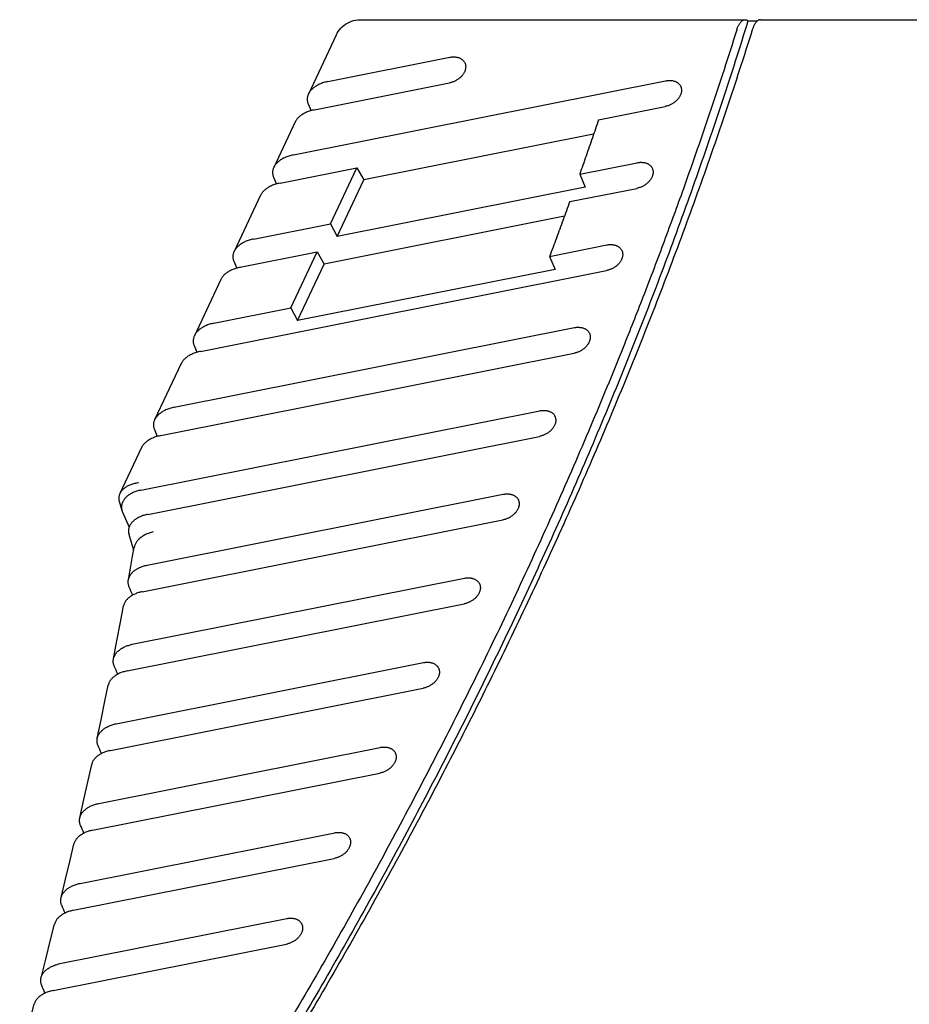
# Model space of a CAD drawing. Header units: inches. Extents: x 0 to 34, y 0 to 22.
# Tile 8 of 29: x 22.2 to 23.5, y 8.7 to 10.2. Entities that reach past the tile are written whole.
import ezdxf

# ---------------------------------------------------------------- set-up
doc = ezdxf.new("R2010")
doc.units = ezdxf.units.IN
doc.header["$LTSCALE"] = 1.87
doc.header["$MEASUREMENT"] = 0
doc.layers.get('0').update_dxf_attribs({"linetype": 'CONTINUOUS'})

msp = doc.modelspace()

# ---------------------------------------------------------------- linework, layer by layer
at = {"color": 7, "linetype": 'CONTINUOUS'}
for p, q in [((22.6595, 10.153), (23.2292, 10.153)), ((23.2336, 10.1514), (23.2479, 10.1514)), ((23.2523, 10.153), (29.3082, 10.153)), ((22.6233, 10.1301), (22.5822, 10.0428)), ((22.6112, 10.0614), (22.7918, 10.0973)), ((22.5599, 9.9527), (23.1116, 10.0624)), ((22.5915, 10.0195), (22.7912, 10.0593)), ((22.5818, 10.0284), (22.5861, 10.0182)), ((23.0122, 10.0048), (23.111, 10.0244)), ((22.5627, 10.0015), (22.5309, 9.9341)), ((23.0048, 9.9832), (22.6643, 9.9155)), ((22.9842, 9.9241), (23.0695, 9.9411)), ((22.5402, 9.9108), (22.6541, 9.9335)), ((22.615, 9.8507), (22.6541, 9.9335)), ((22.6541, 9.9335), (22.6643, 9.9155)), ((22.9842, 9.9241), (22.9924, 9.9049)), ((22.5305, 9.9197), (22.5348, 9.9095)), ((22.6248, 9.8318), (22.6643, 9.9155)), ((22.5114, 9.8928), (22.472, 9.8095)), ((22.9924, 9.9049), (22.6248, 9.8318)), ((22.9696, 9.8834), (23.0689, 9.9031)), ((22.5011, 9.828), (22.615, 9.8507)), ((22.9617, 9.8617), (22.6055, 9.7908)), ((22.615, 9.8507), (22.6248, 9.8318)), ((22.9396, 9.8023), (23.0244, 9.8192)), ((22.4813, 9.7862), (22.5953, 9.8089)), ((22.5562, 9.726), (22.5953, 9.8089)), ((22.5953, 9.8089), (22.6055, 9.7908)), ((22.4717, 9.7951), (22.476, 9.7849)), ((22.5659, 9.7071), (22.6055, 9.7908)), ((22.9396, 9.8023), (22.9478, 9.7831)), ((22.4225, 9.6615), (23.0238, 9.7812)), ((22.9478, 9.7831), (22.5659, 9.7071)), ((22.4526, 9.7682), (22.4132, 9.6848)), ((22.4423, 9.7033), (22.5562, 9.726)), ((22.5562, 9.726), (22.5659, 9.7071)), ((22.3834, 9.5787), (22.9764, 9.6967)), ((22.3637, 9.5369), (22.9758, 9.6587)), ((22.4128, 9.6704), (22.4171, 9.6602)), ((22.3937, 9.6435), (22.3544, 9.5602)), ((22.3339, 9.4559), (22.9253, 9.5736)), ((22.354, 9.5457), (22.3583, 9.5356)), ((22.3444, 9.4201), (22.9247, 9.5356)), ((22.3349, 9.5189), (22.3028, 9.4509)), ((22.3019, 9.4395), (22.3059, 9.4258)), ((22.3433, 9.3448), (22.871, 9.4498)), ((22.3068, 9.4234), (22.3166, 9.4013)), ((22.3361, 9.3055), (22.8704, 9.4118)), ((22.3162, 9.3909), (22.3232, 9.3669)), ((22.3213, 9.2275), (22.8136, 9.3255)), ((22.3135, 9.1881), (22.813, 9.2875)), ((22.2974, 9.1098), (22.7528, 9.2004)), ((22.2889, 9.0702), (22.7522, 9.1624)), ((22.2716, 8.9917), (22.6888, 9.0747)), ((22.2625, 8.952), (22.6882, 9.0367)), ((22.2438, 8.8732), (22.6212, 8.9483)), ((22.2341, 8.8334), (22.6206, 8.9103)), ((22.2141, 8.7544), (22.5502, 8.8213)), ((22.2038, 8.7144), (22.5496, 8.7833))]:
    msp.add_line(p, q, dxfattribs=at)
for points in [[(22.6233, 10.1301), (22.6248, 10.1328), (22.6264, 10.1355), (22.6283, 10.138), (22.6303, 10.1403), (22.6325, 10.1425), (22.6349, 10.1445), (22.6374, 10.1464), (22.6401, 10.148), (22.643, 10.1494), (22.6459, 10.1506), (22.6489, 10.1516), (22.6521, 10.1523), (22.6553, 10.1528), (22.6585, 10.153), (22.6595, 10.153)], [(22.3154, 9.3229), (22.3185, 9.3402), (22.3217, 9.3581), (22.3239, 9.3709)], [(22.2933, 9.2058), (22.2986, 9.2327), (22.3038, 9.2603), (22.3083, 9.2843)], [(22.2694, 9.0883), (22.2751, 9.1154), (22.2808, 9.1432), (22.2857, 9.167)], [(22.2435, 8.9704), (22.2497, 8.9977), (22.2559, 9.0258), (22.2611, 9.0494)], [(22.2158, 8.8522), (22.2224, 8.8796), (22.2291, 8.9079), (22.2346, 8.9314)], [(22.1861, 8.7335), (22.1931, 8.7611), (22.2003, 8.7896), (22.2062, 8.813)], [(22.1544, 8.6145), (22.162, 8.6422), (22.1697, 8.671), (22.1758, 8.6942)]]:
    msp.add_lwpolyline(points, dxfattribs=at)
for points, knots in [([(23.2336, 10.1514), (23.2213, 10.1114), (23.1957, 10.0316), (23.1548, 9.9122), (23.1114, 9.7929), (23.0654, 9.6737), (23.0168, 9.5547), (22.9657, 9.4358), (22.912, 9.3173), (22.8559, 9.199), (22.7972, 9.0811), (22.7361, 8.9635), (22.6726, 8.8464), (22.6066, 8.7297), (22.5382, 8.6135), (22.4675, 8.4978), (22.3944, 8.3827), (22.319, 8.2682), (22.2673, 8.1926), (22.2411, 8.1548)], [0, 0, 0, 0, 0.056024, 0.112397, 0.169118, 0.226193, 0.283619, 0.3414, 0.399533, 0.458021, 0.516858, 0.57605, 0.635587, 0.695475, 0.755704, 0.816276, 0.877185, 0.938428, 1, 1, 1, 1]), ([(23.2169, 10.1379), (23.2172, 10.1386), (23.2177, 10.1401), (23.2185, 10.1422), (23.2194, 10.1441), (23.2203, 10.1459), (23.2213, 10.1475), (23.2223, 10.1489), (23.2234, 10.1501), (23.2245, 10.1511), (23.2256, 10.1519), (23.2267, 10.1525), (23.2279, 10.1529), (23.2287, 10.153), (23.2292, 10.153), (23.2292, 10.153)], [0, 0, 0, 0, 0.115118, 0.224807, 0.328405, 0.425402, 0.515854, 0.600086, 0.677979, 0.749669, 0.815837, 0.877623, 0.936026, 0.992366, 1, 1, 1, 1]), ([(23.2292, 10.153), (23.2296, 10.153), (23.2303, 10.1529), (23.2314, 10.1526), (23.2326, 10.1521), (23.2333, 10.1516), (23.2336, 10.1514)], [0, 0, 0, 0, 0.209191, 0.458272, 0.7203, 1, 1, 1, 1]), ([(23.2523, 10.153), (23.2522, 10.153), (23.2518, 10.153), (23.2509, 10.1529), (23.2498, 10.1525), (23.2486, 10.1519), (23.2475, 10.1511), (23.2464, 10.1501), (23.2453, 10.1489), (23.2443, 10.1475), (23.2433, 10.1459), (23.2424, 10.1441), (23.2415, 10.1422), (23.2407, 10.1401), (23.2402, 10.1386), (23.24, 10.1379)], [0, 0, 0, 0, 0.007674, 0.064, 0.122402, 0.1842, 0.250388, 0.322054, 0.399925, 0.484141, 0.574586, 0.671587, 0.775189, 0.884881, 1, 1, 1, 1]), ([(23.24, 10.1379), (23.2276, 10.0986), (23.2021, 10.0201), (23.1614, 9.9028), (23.1182, 9.7856), (23.0725, 9.6684), (23.0244, 9.5515), (22.9738, 9.4348), (22.9208, 9.3183), (22.8654, 9.2021), (22.8076, 9.0862), (22.7474, 8.9706), (22.6849, 8.8555), (22.62, 8.7408), (22.5529, 8.6266), (22.4834, 8.5129), (22.4117, 8.3998), (22.3377, 8.2872), (22.2871, 8.2128), (22.2614, 8.1757)], [0, 0, 0, 0, 0.056081, 0.112503, 0.169268, 0.226379, 0.283834, 0.341637, 0.399783, 0.458279, 0.517116, 0.5763, 0.635823, 0.695688, 0.755888, 0.816425, 0.87729, 0.938484, 1, 1, 1, 1]), ([(23.2169, 10.1379), (23.2046, 10.0985), (23.1789, 10.0198), (23.1473, 9.9285), (23.1285, 9.8765), (23.1237, 9.8636)], [0, 0, 0, 0, 0.427303, 0.857227, 1, 1, 1, 1]), ([(22.7918, 10.0973), (22.7925, 10.0974), (22.7939, 10.0977), (22.7959, 10.0979), (22.7979, 10.0979), (22.7999, 10.0978), (22.8018, 10.0975), (22.8037, 10.0972), (22.8054, 10.0966), (22.807, 10.0959), (22.8086, 10.0951), (22.8099, 10.0942), (22.8112, 10.0931), (22.8123, 10.0919), (22.8132, 10.0906), (22.8138, 10.0896), (22.8141, 10.0891), (22.8141, 10.089)], [0, 0, 0, 0, 0.082056, 0.162767, 0.241676, 0.318885, 0.3941, 0.467197, 0.538344, 0.607345, 0.674504, 0.739934, 0.803777, 0.866552, 0.928425, 0.989925, 1, 1, 1, 1]), ([(22.8141, 10.089), (22.8143, 10.0886), (22.8146, 10.0877), (22.815, 10.0863), (22.8153, 10.0847), (22.8153, 10.083), (22.8152, 10.0813), (22.8149, 10.0796), (22.8144, 10.0779), (22.8138, 10.0762), (22.813, 10.0745), (22.812, 10.0729), (22.8108, 10.0713), (22.8096, 10.0697), (22.8081, 10.0682), (22.8066, 10.0668), (22.8049, 10.0654), (22.8032, 10.0642), (22.8013, 10.0631), (22.7994, 10.062), (22.7974, 10.0611), (22.7954, 10.0604), (22.7933, 10.0598), (22.7919, 10.0594), (22.7912, 10.0593)], [0, 0, 0, 0, 0.031076, 0.068439, 0.106381, 0.145015, 0.184564, 0.225218, 0.266964, 0.310007, 0.354272, 0.39974, 0.446452, 0.494175, 0.542956, 0.592582, 0.642855, 0.693753, 0.74493, 0.796338, 0.847757, 0.898897, 0.949754, 1, 1, 1, 1]), ([(22.6112, 10.0614), (22.6101, 10.0611), (22.6079, 10.0607), (22.6048, 10.0598), (22.6017, 10.0587), (22.5989, 10.0575), (22.5961, 10.0562), (22.5936, 10.0547), (22.5912, 10.0532), (22.5891, 10.0515), (22.5872, 10.0498), (22.5855, 10.048), (22.584, 10.0461), (22.5829, 10.0444), (22.5824, 10.0433), (22.5822, 10.0428)], [0, 0, 0, 0, 0.09387, 0.186171, 0.276344, 0.364246, 0.449379, 0.531576, 0.610684, 0.686486, 0.759144, 0.828559, 0.894984, 0.958649, 1, 1, 1, 1]), ([(23.1339, 10.0542), (23.1341, 10.0538), (23.1344, 10.0529), (23.1348, 10.0514), (23.1351, 10.0498), (23.1351, 10.0482), (23.135, 10.0465), (23.1347, 10.0448), (23.1342, 10.0431), (23.1336, 10.0414), (23.1327, 10.0397), (23.1318, 10.038), (23.1306, 10.0364), (23.1293, 10.0348), (23.1279, 10.0333), (23.1264, 10.0319), (23.1247, 10.0306), (23.1229, 10.0293), (23.1211, 10.0282), (23.1192, 10.0272), (23.1172, 10.0263), (23.1151, 10.0255), (23.1131, 10.0249), (23.1117, 10.0246), (23.111, 10.0244)], [0, 0, 0, 0, 0.031076, 0.068439, 0.106381, 0.145015, 0.184564, 0.225218, 0.266964, 0.310007, 0.354272, 0.39974, 0.446452, 0.494175, 0.542956, 0.592582, 0.642855, 0.693753, 0.74493, 0.796338, 0.847757, 0.898897, 0.949754, 1, 1, 1, 1]), ([(23.1116, 10.0624), (23.1123, 10.0626), (23.1136, 10.0628), (23.1157, 10.063), (23.1177, 10.063), (23.1197, 10.0629), (23.1216, 10.0627), (23.1234, 10.0623), (23.1252, 10.0618), (23.1268, 10.0611), (23.1283, 10.0603), (23.1297, 10.0593), (23.131, 10.0582), (23.1321, 10.0571), (23.133, 10.0558), (23.1336, 10.0548), (23.1338, 10.0542), (23.1339, 10.0542)], [0, 0, 0, 0, 0.082056, 0.162767, 0.241676, 0.318885, 0.3941, 0.467197, 0.538344, 0.607345, 0.674504, 0.739934, 0.803777, 0.866552, 0.928425, 0.989925, 1, 1, 1, 1]), ([(22.5822, 10.0428), (22.5821, 10.0426), (22.5817, 10.0417), (22.5811, 10.0402), (22.5806, 10.0382), (22.5804, 10.0362), (22.5804, 10.0342), (22.5806, 10.0322), (22.5811, 10.0303), (22.5815, 10.029), (22.5818, 10.0284)], [0, 0, 0, 0, 0.047468, 0.189395, 0.327229, 0.462327, 0.595981, 0.72921, 0.863609, 1, 1, 1, 1]), ([(22.5915, 10.0195), (22.5904, 10.0193), (22.5882, 10.0188), (22.585, 10.018), (22.582, 10.0169), (22.5791, 10.0157), (22.5764, 10.0145), (22.5739, 10.013), (22.5716, 10.0115), (22.5695, 10.0099), (22.5676, 10.0083), (22.5659, 10.0065), (22.5645, 10.0047), (22.5634, 10.003), (22.5629, 10.002), (22.5627, 10.0015)], [0, 0, 0, 0, 0.095688, 0.189471, 0.280788, 0.369496, 0.455085, 0.537408, 0.616317, 0.69162, 0.763506, 0.831898, 0.897089, 0.959345, 1, 1, 1, 1]), ([(23.0122, 10.0048), (23.0092, 9.9958), (23.003, 9.9779), (22.9937, 9.951), (22.9874, 9.9331), (22.9842, 9.9241)], [0, 0, 0, 0, 0.332859, 0.666192, 1, 1, 1, 1]), ([(22.5599, 9.9527), (22.5588, 9.9524), (22.5566, 9.9519), (22.5535, 9.951), (22.5504, 9.95), (22.5476, 9.9488), (22.5448, 9.9475), (22.5423, 9.946), (22.5399, 9.9445), (22.5378, 9.9428), (22.5359, 9.9411), (22.5342, 9.9393), (22.5327, 9.9374), (22.5316, 9.9357), (22.5311, 9.9345), (22.5309, 9.9341)], [0, 0, 0, 0, 0.09387, 0.186171, 0.276344, 0.364246, 0.449379, 0.531576, 0.610684, 0.686486, 0.759144, 0.828559, 0.894984, 0.958649, 1, 1, 1, 1]), ([(23.0695, 9.9411), (23.0702, 9.9413), (23.0716, 9.9415), (23.0736, 9.9417), (23.0756, 9.9417), (23.0776, 9.9416), (23.0795, 9.9414), (23.0813, 9.941), (23.0831, 9.9404), (23.0847, 9.9398), (23.0862, 9.9389), (23.0876, 9.938), (23.0889, 9.9369), (23.09, 9.9357), (23.0909, 9.9345), (23.0915, 9.9335), (23.0917, 9.9329), (23.0918, 9.9328)], [0, 0, 0, 0, 0.082056, 0.162767, 0.241676, 0.318885, 0.3941, 0.467197, 0.538344, 0.607345, 0.674504, 0.739934, 0.803777, 0.866552, 0.928425, 0.989925, 1, 1, 1, 1]), ([(22.5309, 9.9341), (22.5308, 9.9339), (22.5304, 9.933), (22.5298, 9.9315), (22.5293, 9.9295), (22.5291, 9.9275), (22.5291, 9.9255), (22.5293, 9.9235), (22.5298, 9.9216), (22.5302, 9.9203), (22.5305, 9.9197)], [0, 0, 0, 0, 0.047468, 0.189395, 0.327229, 0.462327, 0.595981, 0.72921, 0.863609, 1, 1, 1, 1]), ([(23.0918, 9.9328), (23.092, 9.9324), (23.0923, 9.9315), (23.0927, 9.9301), (23.093, 9.9285), (23.093, 9.9268), (23.0929, 9.9252), (23.0926, 9.9235), (23.0921, 9.9217), (23.0915, 9.92), (23.0907, 9.9184), (23.0897, 9.9167), (23.0885, 9.9151), (23.0872, 9.9135), (23.0858, 9.912), (23.0843, 9.9106), (23.0826, 9.9092), (23.0808, 9.908), (23.079, 9.9069), (23.0771, 9.9059), (23.0751, 9.905), (23.073, 9.9042), (23.071, 9.9036), (23.0696, 9.9033), (23.0689, 9.9031)], [0, 0, 0, 0, 0.031076, 0.068439, 0.106381, 0.145015, 0.184564, 0.225218, 0.266964, 0.310007, 0.354272, 0.39974, 0.446452, 0.494175, 0.542956, 0.592582, 0.642855, 0.693753, 0.74493, 0.796338, 0.847757, 0.898897, 0.949754, 1, 1, 1, 1]), ([(22.5402, 9.9108), (22.5391, 9.9106), (22.5369, 9.9101), (22.5337, 9.9092), (22.5307, 9.9082), (22.5278, 9.907), (22.5251, 9.9057), (22.5226, 9.9043), (22.5203, 9.9028), (22.5182, 9.9012), (22.5163, 9.8995), (22.5146, 9.8978), (22.5132, 9.896), (22.5121, 9.8943), (22.5116, 9.8933), (22.5114, 9.8928)], [0, 0, 0, 0, 0.095688, 0.189471, 0.280788, 0.369496, 0.455085, 0.537408, 0.616317, 0.69162, 0.763506, 0.831898, 0.897089, 0.959345, 1, 1, 1, 1]), ([(22.9696, 9.8834), (22.9663, 9.8743), (22.9597, 9.8563), (22.9497, 9.8293), (22.943, 9.8113), (22.9396, 9.8023)], [0, 0, 0, 0, 0.332856, 0.66619, 1, 1, 1, 1]), ([(23.1237, 9.8636), (23.1142, 9.8373), (23.099, 9.7967), (23.0835, 9.7562), (23.078, 9.7419)], [0, 0, 0, 0, 0.645954, 1, 1, 1, 1]), ([(22.5011, 9.828), (22.5, 9.8278), (22.4978, 9.8273), (22.4947, 9.8264), (22.4916, 9.8253), (22.4887, 9.8242), (22.486, 9.8228), (22.4835, 9.8214), (22.4811, 9.8198), (22.479, 9.8182), (22.477, 9.8164), (22.4754, 9.8146), (22.4739, 9.8127), (22.4728, 9.811), (22.4722, 9.8099), (22.472, 9.8095)], [0, 0, 0, 0, 0.09387, 0.186171, 0.276344, 0.364246, 0.449379, 0.531576, 0.610684, 0.686486, 0.759144, 0.828559, 0.894984, 0.958649, 1, 1, 1, 1]), ([(23.0244, 9.8192), (23.0251, 9.8193), (23.0265, 9.8196), (23.0286, 9.8198), (23.0306, 9.8198), (23.0326, 9.8197), (23.0345, 9.8195), (23.0363, 9.8191), (23.038, 9.8185), (23.0397, 9.8178), (23.0412, 9.817), (23.0426, 9.8161), (23.0438, 9.815), (23.0449, 9.8138), (23.0459, 9.8126), (23.0464, 9.8116), (23.0467, 9.811), (23.0467, 9.8109)], [0, 0, 0, 0, 0.082056, 0.162767, 0.241676, 0.318885, 0.3941, 0.467197, 0.538344, 0.607345, 0.674504, 0.739934, 0.803777, 0.866552, 0.928425, 0.989925, 1, 1, 1, 1]), ([(22.472, 9.8095), (22.4719, 9.8092), (22.4715, 9.8084), (22.471, 9.8069), (22.4705, 9.8049), (22.4702, 9.8029), (22.4702, 9.8009), (22.4705, 9.7989), (22.4709, 9.7969), (22.4714, 9.7957), (22.4717, 9.7951)], [0, 0, 0, 0, 0.047468, 0.189395, 0.327229, 0.462327, 0.595981, 0.72921, 0.863609, 1, 1, 1, 1]), ([(23.0467, 9.8109), (23.0469, 9.8105), (23.0473, 9.8096), (23.0477, 9.8082), (23.0479, 9.8066), (23.048, 9.8049), (23.0479, 9.8033), (23.0476, 9.8015), (23.0471, 9.7998), (23.0464, 9.7981), (23.0456, 9.7964), (23.0446, 9.7948), (23.0435, 9.7932), (23.0422, 9.7916), (23.0408, 9.7901), (23.0392, 9.7887), (23.0376, 9.7873), (23.0358, 9.7861), (23.0339, 9.785), (23.032, 9.784), (23.03, 9.7831), (23.028, 9.7823), (23.0259, 9.7817), (23.0245, 9.7813), (23.0238, 9.7812)], [0, 0, 0, 0, 0.031076, 0.068439, 0.106381, 0.145015, 0.184564, 0.225218, 0.266964, 0.310007, 0.354272, 0.39974, 0.446452, 0.494175, 0.542956, 0.592582, 0.642855, 0.693753, 0.74493, 0.796338, 0.847757, 0.898897, 0.949754, 1, 1, 1, 1]), ([(22.4813, 9.7862), (22.4802, 9.786), (22.4781, 9.7855), (22.4749, 9.7846), (22.4719, 9.7836), (22.469, 9.7824), (22.4663, 9.7811), (22.4638, 9.7797), (22.4614, 9.7782), (22.4593, 9.7766), (22.4574, 9.7749), (22.4558, 9.7731), (22.4544, 9.7713), (22.4533, 9.7697), (22.4528, 9.7686), (22.4526, 9.7682)], [0, 0, 0, 0, 0.095688, 0.189471, 0.280788, 0.369496, 0.455085, 0.537408, 0.616317, 0.69162, 0.763506, 0.831898, 0.897089, 0.959345, 1, 1, 1, 1]), ([(23.078, 9.7419), (23.0683, 9.7171), (23.043, 9.6529), (23.0005, 9.5498), (22.9497, 9.4327), (22.8965, 9.3159), (22.8408, 9.1994), (22.7827, 9.0832), (22.7222, 8.9673), (22.6594, 8.8519), (22.5942, 8.7369), (22.5266, 8.6224), (22.4568, 8.5084), (22.3846, 8.395), (22.3102, 8.2822), (22.2593, 8.2076), (22.2335, 8.1704)], [0, 0, 0, 0, 0.044772, 0.115701, 0.187062, 0.25885, 0.33107, 0.403716, 0.476791, 0.550287, 0.624209, 0.698545, 0.773299, 0.848461, 0.924031, 1, 1, 1, 1]), ([(22.4423, 9.7033), (22.4412, 9.7031), (22.439, 9.7026), (22.4358, 9.7017), (22.4328, 9.7007), (22.4299, 9.6995), (22.4272, 9.6982), (22.4246, 9.6967), (22.4223, 9.6952), (22.4201, 9.6935), (22.4182, 9.6918), (22.4165, 9.69), (22.4151, 9.6881), (22.414, 9.6864), (22.4134, 9.6852), (22.4132, 9.6848)], [0, 0, 0, 0, 0.09387, 0.186171, 0.276344, 0.364246, 0.449379, 0.531576, 0.610684, 0.686486, 0.759144, 0.828559, 0.894984, 0.958649, 1, 1, 1, 1]), ([(22.9987, 9.6884), (22.9989, 9.688), (22.9992, 9.6871), (22.9996, 9.6857), (22.9999, 9.6841), (22.9999, 9.6824), (22.9998, 9.6807), (22.9995, 9.679), (22.999, 9.6773), (22.9984, 9.6756), (22.9976, 9.6739), (22.9966, 9.6723), (22.9954, 9.6707), (22.9941, 9.6691), (22.9927, 9.6676), (22.9912, 9.6662), (22.9895, 9.6648), (22.9877, 9.6636), (22.9859, 9.6625), (22.984, 9.6614), (22.982, 9.6605), (22.9799, 9.6598), (22.9779, 9.6592), (22.9765, 9.6588), (22.9758, 9.6587)], [0, 0, 0, 0, 0.031076, 0.068439, 0.106381, 0.145015, 0.184564, 0.225218, 0.266964, 0.310007, 0.354272, 0.39974, 0.446452, 0.494175, 0.542956, 0.592582, 0.642855, 0.693753, 0.74493, 0.796338, 0.847757, 0.898897, 0.949754, 1, 1, 1, 1]), ([(22.9764, 9.6967), (22.9771, 9.6968), (22.9784, 9.6971), (22.9805, 9.6973), (22.9825, 9.6973), (22.9845, 9.6972), (22.9864, 9.6969), (22.9882, 9.6966), (22.99, 9.696), (22.9916, 9.6953), (22.9931, 9.6945), (22.9945, 9.6936), (22.9958, 9.6925), (22.9969, 9.6913), (22.9978, 9.69), (22.9984, 9.689), (22.9986, 9.6885), (22.9987, 9.6884)], [0, 0, 0, 0, 0.082056, 0.162767, 0.241676, 0.318885, 0.3941, 0.467197, 0.538344, 0.607345, 0.674504, 0.739934, 0.803777, 0.866552, 0.928425, 0.989925, 1, 1, 1, 1]), ([(22.4132, 9.6848), (22.4131, 9.6846), (22.4127, 9.6837), (22.4122, 9.6822), (22.4117, 9.6802), (22.4114, 9.6782), (22.4114, 9.6762), (22.4116, 9.6742), (22.4121, 9.6723), (22.4126, 9.671), (22.4128, 9.6704)], [0, 0, 0, 0, 0.047468, 0.189395, 0.327229, 0.462327, 0.595981, 0.72921, 0.863609, 1, 1, 1, 1]), ([(22.4225, 9.6615), (22.4214, 9.6613), (22.4193, 9.6608), (22.4161, 9.6599), (22.4131, 9.6589), (22.4102, 9.6577), (22.4075, 9.6564), (22.4049, 9.655), (22.4026, 9.6535), (22.4005, 9.6519), (22.3986, 9.6502), (22.397, 9.6485), (22.3955, 9.6467), (22.3945, 9.645), (22.3939, 9.644), (22.3937, 9.6435)], [0, 0, 0, 0, 0.095688, 0.189471, 0.280788, 0.369496, 0.455085, 0.537408, 0.616317, 0.69162, 0.763506, 0.831898, 0.897089, 0.959345, 1, 1, 1, 1]), ([(22.3834, 9.5787), (22.3823, 9.5785), (22.3802, 9.578), (22.377, 9.5771), (22.374, 9.576), (22.3711, 9.5749), (22.3684, 9.5735), (22.3658, 9.5721), (22.3635, 9.5705), (22.3613, 9.5689), (22.3594, 9.5671), (22.3577, 9.5653), (22.3563, 9.5634), (22.3552, 9.5617), (22.3546, 9.5606), (22.3544, 9.5601)], [0, 0, 0, 0, 0.09387, 0.186171, 0.276344, 0.364246, 0.449379, 0.531576, 0.610684, 0.686486, 0.759144, 0.828559, 0.894984, 0.958649, 1, 1, 1, 1]), ([(22.9253, 9.5736), (22.926, 9.5737), (22.9273, 9.5739), (22.9294, 9.5741), (22.9314, 9.5742), (22.9334, 9.5741), (22.9353, 9.5738), (22.9371, 9.5734), (22.9389, 9.5729), (22.9405, 9.5722), (22.942, 9.5714), (22.9434, 9.5705), (22.9447, 9.5694), (22.9458, 9.5682), (22.9467, 9.5669), (22.9473, 9.5659), (22.9475, 9.5654), (22.9476, 9.5653)], [0, 0, 0, 0, 0.082056, 0.162767, 0.241676, 0.318885, 0.3941, 0.467197, 0.538344, 0.607345, 0.674504, 0.739934, 0.803777, 0.866552, 0.928425, 0.989925, 1, 1, 1, 1]), ([(22.3544, 9.5601), (22.3543, 9.5599), (22.3539, 9.5591), (22.3533, 9.5576), (22.3528, 9.5556), (22.3526, 9.5536), (22.3526, 9.5516), (22.3528, 9.5496), (22.3533, 9.5476), (22.3537, 9.5464), (22.354, 9.5457)], [0, 0, 0, 0, 0.047468, 0.189395, 0.327229, 0.462327, 0.595981, 0.72921, 0.863609, 1, 1, 1, 1]), ([(22.9476, 9.5653), (22.9477, 9.5649), (22.9481, 9.564), (22.9485, 9.5625), (22.9487, 9.5609), (22.9488, 9.5593), (22.9487, 9.5576), (22.9484, 9.5559), (22.9479, 9.5542), (22.9473, 9.5525), (22.9464, 9.5508), (22.9454, 9.5492), (22.9443, 9.5475), (22.943, 9.546), (22.9416, 9.5445), (22.94, 9.543), (22.9384, 9.5417), (22.9366, 9.5405), (22.9348, 9.5393), (22.9328, 9.5383), (22.9308, 9.5374), (22.9288, 9.5367), (22.9268, 9.536), (22.9254, 9.5357), (22.9247, 9.5356)], [0, 0, 0, 0, 0.031076, 0.068439, 0.106381, 0.145015, 0.184564, 0.225218, 0.266964, 0.310007, 0.354272, 0.39974, 0.446452, 0.494175, 0.542956, 0.592582, 0.642855, 0.693753, 0.74493, 0.796338, 0.847757, 0.898897, 0.949754, 1, 1, 1, 1]), ([(22.3637, 9.5369), (22.3626, 9.5367), (22.3604, 9.5362), (22.3573, 9.5353), (22.3542, 9.5343), (22.3514, 9.5331), (22.3486, 9.5318), (22.3461, 9.5304), (22.3438, 9.5289), (22.3417, 9.5273), (22.3398, 9.5256), (22.3381, 9.5238), (22.3367, 9.522), (22.3357, 9.5204), (22.3351, 9.5193), (22.3349, 9.5189)], [0, 0, 0, 0, 0.095688, 0.189471, 0.280788, 0.369496, 0.455085, 0.537408, 0.616317, 0.69162, 0.763506, 0.831898, 0.897089, 0.959345, 1, 1, 1, 1]), ([(22.3307, 9.4669), (22.3296, 9.4667), (22.3276, 9.4664), (22.3245, 9.4657), (22.3217, 9.4649), (22.3189, 9.464), (22.3163, 9.4629), (22.3138, 9.4617), (22.3116, 9.4604), (22.3096, 9.4589), (22.3077, 9.4574), (22.3061, 9.4558), (22.3047, 9.4541), (22.3036, 9.4524), (22.303, 9.4513), (22.3028, 9.4509)], [0, 0, 0, 0, 0.094609, 0.187192, 0.277352, 0.364941, 0.449488, 0.530955, 0.609153, 0.684006, 0.75569, 0.824165, 0.889819, 0.952871, 1, 1, 1, 1]), ([(22.3339, 9.4559), (22.3329, 9.4557), (22.3309, 9.4552), (22.3279, 9.4544), (22.3251, 9.4534), (22.3224, 9.4523), (22.3199, 9.451), (22.3175, 9.4497), (22.3153, 9.4482), (22.3133, 9.4466), (22.3115, 9.4449), (22.3099, 9.4431), (22.3086, 9.4413), (22.3074, 9.4394), (22.3065, 9.4374), (22.3058, 9.4355), (22.3054, 9.4334), (22.3052, 9.4314), (22.3052, 9.4294), (22.3055, 9.4275), (22.3058, 9.4263), (22.3059, 9.4258)], [0, 0, 0, 0, 0.067337, 0.133491, 0.198127, 0.261223, 0.322484, 0.381845, 0.439255, 0.494574, 0.547954, 0.59934, 0.648902, 0.696833, 0.743265, 0.788594, 0.833033, 0.876967, 0.920792, 0.964783, 1, 1, 1, 1]), ([(22.3028, 9.4509), (22.3027, 9.4507), (22.3024, 9.45), (22.3019, 9.4486), (22.3014, 9.4467), (22.3012, 9.4448), (22.3013, 9.4429), (22.3015, 9.4411), (22.3018, 9.44), (22.3019, 9.4395)], [0, 0, 0, 0, 0.039251, 0.208889, 0.374902, 0.539336, 0.703732, 0.869513, 1, 1, 1, 1]), ([(22.8933, 9.4416), (22.8935, 9.4412), (22.8938, 9.4403), (22.8942, 9.4388), (22.8945, 9.4372), (22.8945, 9.4356), (22.8944, 9.4339), (22.8941, 9.4322), (22.8937, 9.4305), (22.893, 9.4288), (22.8922, 9.4271), (22.8912, 9.4254), (22.8901, 9.4238), (22.8888, 9.4222), (22.8873, 9.4207), (22.8858, 9.4193), (22.8841, 9.418), (22.8824, 9.4167), (22.8805, 9.4156), (22.8786, 9.4146), (22.8766, 9.4137), (22.8746, 9.4129), (22.8725, 9.4123), (22.8711, 9.412), (22.8704, 9.4118)], [0, 0, 0, 0, 0.031076, 0.068439, 0.106381, 0.145015, 0.184564, 0.225218, 0.266964, 0.310007, 0.354272, 0.39974, 0.446452, 0.494175, 0.542956, 0.592582, 0.642855, 0.693753, 0.74493, 0.796338, 0.847757, 0.898897, 0.949754, 1, 1, 1, 1]), ([(22.871, 9.4498), (22.8717, 9.45), (22.8731, 9.4502), (22.8751, 9.4504), (22.8772, 9.4504), (22.8791, 9.4503), (22.881, 9.4501), (22.8829, 9.4497), (22.8846, 9.4492), (22.8862, 9.4485), (22.8878, 9.4477), (22.8892, 9.4467), (22.8904, 9.4456), (22.8915, 9.4445), (22.8924, 9.4432), (22.893, 9.4422), (22.8933, 9.4416), (22.8933, 9.4416)], [0, 0, 0, 0, 0.082056, 0.162767, 0.241676, 0.318885, 0.3941, 0.467197, 0.538344, 0.607345, 0.674504, 0.739934, 0.803777, 0.866552, 0.928425, 0.989925, 1, 1, 1, 1]), ([(22.3059, 9.4258), (22.306, 9.4257), (22.3062, 9.4248), (22.3065, 9.4241), (22.3068, 9.4234)], [0, 0, 0, 0, 0.171374, 1, 1, 1, 1]), ([(22.3444, 9.4201), (22.3434, 9.4199), (22.3414, 9.4194), (22.3384, 9.4186), (22.3356, 9.4177), (22.3329, 9.4166), (22.3304, 9.4153), (22.328, 9.414), (22.3258, 9.4125), (22.3238, 9.411), (22.322, 9.4093), (22.3203, 9.4076), (22.319, 9.4058), (22.3178, 9.404), (22.3169, 9.4021), (22.3162, 9.4002), (22.3157, 9.3982), (22.3155, 9.3963), (22.3155, 9.3943), (22.3157, 9.3925), (22.316, 9.3914), (22.3162, 9.3909)], [0, 0, 0, 0, 0.068064, 0.134988, 0.200408, 0.264277, 0.326277, 0.386314, 0.444312, 0.500103, 0.553815, 0.605372, 0.65493, 0.702666, 0.748714, 0.79347, 0.837159, 0.880192, 0.922984, 0.965849, 1, 1, 1, 1]), ([(22.352, 9.394), (22.351, 9.3938), (22.349, 9.3933), (22.3462, 9.3923), (22.3434, 9.3913), (22.3407, 9.39), (22.3382, 9.3887), (22.3359, 9.3873), (22.3337, 9.3857), (22.3317, 9.384), (22.33, 9.3823), (22.3284, 9.3805), (22.327, 9.3786), (22.3259, 9.3766), (22.325, 9.3747), (22.3243, 9.3727), (22.324, 9.3715), (22.3239, 9.3709)], [0, 0, 0, 0, 0.080157, 0.159094, 0.236497, 0.312301, 0.38612, 0.457876, 0.527456, 0.594679, 0.659689, 0.722363, 0.78289, 0.841418, 0.898074, 0.953284, 1, 1, 1, 1]), ([(22.3154, 9.3229), (22.3155, 9.3234), (22.3158, 9.3247), (22.3164, 9.3266), (22.3174, 9.3285), (22.3185, 9.3304), (22.3199, 9.3323), (22.3214, 9.334), (22.3232, 9.3357), (22.3252, 9.3373), (22.3274, 9.3387), (22.3297, 9.3401), (22.3322, 9.3413), (22.3348, 9.3424), (22.3375, 9.3434), (22.3404, 9.3442), (22.3423, 9.3446), (22.3433, 9.3448)], [0, 0, 0, 0, 0.045813, 0.101751, 0.158923, 0.217784, 0.278466, 0.34119, 0.406133, 0.473219, 0.542625, 0.614166, 0.687795, 0.763432, 0.840746, 0.919732, 1, 1, 1, 1]), ([(22.3167, 9.3124), (22.3164, 9.3131), (22.3159, 9.3144), (22.3154, 9.3164), (22.3151, 9.3185), (22.3151, 9.3205), (22.3152, 9.322), (22.3154, 9.3228), (22.3154, 9.3229)], [0, 0, 0, 0, 0.198266, 0.39295, 0.584956, 0.77622, 0.967839, 1, 1, 1, 1]), ([(22.8136, 9.3255), (22.8142, 9.3256), (22.8156, 9.3258), (22.8177, 9.326), (22.8197, 9.3261), (22.8217, 9.326), (22.8236, 9.3257), (22.8254, 9.3253), (22.8272, 9.3248), (22.8288, 9.3241), (22.8303, 9.3233), (22.8317, 9.3223), (22.8329, 9.3213), (22.834, 9.3201), (22.835, 9.3188), (22.8355, 9.3178), (22.8358, 9.3173), (22.8358, 9.3172)], [0, 0, 0, 0, 0.082056, 0.162767, 0.241676, 0.318885, 0.3941, 0.467197, 0.538344, 0.607345, 0.674504, 0.739934, 0.803777, 0.866552, 0.928425, 0.989925, 1, 1, 1, 1]), ([(22.8358, 9.3172), (22.836, 9.3168), (22.8364, 9.3159), (22.8368, 9.3144), (22.837, 9.3128), (22.8371, 9.3112), (22.837, 9.3095), (22.8367, 9.3078), (22.8362, 9.3061), (22.8355, 9.3044), (22.8347, 9.3027), (22.8337, 9.301), (22.8326, 9.2994), (22.8313, 9.2978), (22.8299, 9.2963), (22.8283, 9.2949), (22.8267, 9.2936), (22.8249, 9.2923), (22.8231, 9.2912), (22.8211, 9.2902), (22.8191, 9.2893), (22.8171, 9.2885), (22.815, 9.2879), (22.8137, 9.2876), (22.813, 9.2875)], [0, 0, 0, 0, 0.031076, 0.068439, 0.106381, 0.145015, 0.184564, 0.225218, 0.266964, 0.310007, 0.354272, 0.39974, 0.446452, 0.494175, 0.542956, 0.592582, 0.642855, 0.693753, 0.74493, 0.796338, 0.847757, 0.898897, 0.949754, 1, 1, 1, 1]), ([(22.3361, 9.3055), (22.3351, 9.3053), (22.3332, 9.3049), (22.3303, 9.3041), (22.3276, 9.3031), (22.325, 9.302), (22.3225, 9.3008), (22.3202, 9.2995), (22.318, 9.2981), (22.3161, 9.2966), (22.3143, 9.295), (22.3127, 9.2933), (22.3114, 9.2915), (22.3102, 9.2896), (22.3093, 9.2878), (22.3087, 9.286), (22.3084, 9.2848), (22.3083, 9.2843)], [0, 0, 0, 0, 0.081768, 0.162101, 0.240592, 0.317221, 0.391638, 0.463755, 0.533512, 0.600718, 0.665552, 0.727935, 0.788057, 0.84615, 0.902372, 0.957207, 1, 1, 1, 1]), ([(22.2933, 9.2058), (22.2934, 9.2062), (22.2937, 9.2074), (22.2943, 9.2092), (22.2953, 9.2112), (22.2964, 9.2131), (22.2978, 9.2149), (22.2994, 9.2167), (22.3011, 9.2183), (22.3031, 9.2199), (22.3053, 9.2214), (22.3076, 9.2227), (22.3101, 9.224), (22.3127, 9.2251), (22.3155, 9.226), (22.3183, 9.2269), (22.3203, 9.2273), (22.3213, 9.2275)], [0, 0, 0, 0, 0.039199, 0.095419, 0.152899, 0.212097, 0.273148, 0.336273, 0.40165, 0.469204, 0.539109, 0.611181, 0.685367, 0.761586, 0.839502, 0.919105, 1, 1, 1, 1]), ([(22.2946, 9.1951), (22.2943, 9.1957), (22.2938, 9.197), (22.2933, 9.1991), (22.293, 9.2011), (22.293, 9.2031), (22.2932, 9.2047), (22.2933, 9.2056), (22.2933, 9.2058)], [0, 0, 0, 0, 0.193553, 0.383633, 0.571132, 0.757946, 0.945161, 1, 1, 1, 1]), ([(22.7751, 9.1921), (22.7753, 9.1917), (22.7757, 9.1908), (22.7761, 9.1894), (22.7763, 9.1878), (22.7764, 9.1862), (22.7763, 9.1845), (22.776, 9.1828), (22.7755, 9.1811), (22.7748, 9.1794), (22.774, 9.1777), (22.773, 9.176), (22.7719, 9.1744), (22.7706, 9.1728), (22.7692, 9.1713), (22.7676, 9.1699), (22.766, 9.1686), (22.7642, 9.1673), (22.7623, 9.1662), (22.7604, 9.1652), (22.7584, 9.1643), (22.7564, 9.1635), (22.7543, 9.1629), (22.7529, 9.1626), (22.7522, 9.1624)], [0, 0, 0, 0, 0.031076, 0.068439, 0.106381, 0.145015, 0.184564, 0.225218, 0.266964, 0.310007, 0.354272, 0.39974, 0.446452, 0.494175, 0.542956, 0.592582, 0.642855, 0.693753, 0.74493, 0.796338, 0.847757, 0.898897, 0.949754, 1, 1, 1, 1]), ([(22.7528, 9.2004), (22.7535, 9.2006), (22.7549, 9.2008), (22.7569, 9.201), (22.759, 9.201), (22.7609, 9.2009), (22.7629, 9.2007), (22.7647, 9.2003), (22.7664, 9.1997), (22.7681, 9.1991), (22.7696, 9.1982), (22.771, 9.1973), (22.7722, 9.1962), (22.7733, 9.1951), (22.7743, 9.1938), (22.7748, 9.1928), (22.7751, 9.1922), (22.7751, 9.1921)], [0, 0, 0, 0, 0.082056, 0.162767, 0.241676, 0.318885, 0.3941, 0.467197, 0.538344, 0.607345, 0.674504, 0.739934, 0.803777, 0.866552, 0.928425, 0.989925, 1, 1, 1, 1]), ([(22.3135, 9.1881), (22.3125, 9.1879), (22.3105, 9.1874), (22.3077, 9.1866), (22.3049, 9.1857), (22.3023, 9.1846), (22.2998, 9.1834), (22.2975, 9.1821), (22.2953, 9.1806), (22.2934, 9.1791), (22.2916, 9.1775), (22.29, 9.1758), (22.2886, 9.174), (22.2875, 9.1722), (22.2866, 9.1703), (22.286, 9.1686), (22.2857, 9.1675), (22.2857, 9.167)], [0, 0, 0, 0, 0.082423, 0.163393, 0.242496, 0.319712, 0.394682, 0.467319, 0.53756, 0.605212, 0.670455, 0.733212, 0.793673, 0.852074, 0.908575, 0.963666, 1, 1, 1, 1]), ([(22.2694, 9.0883), (22.2695, 9.0887), (22.2697, 9.0898), (22.2703, 9.0915), (22.2713, 9.0934), (22.2724, 9.0953), (22.2738, 9.0972), (22.2754, 9.0989), (22.2772, 9.1006), (22.2792, 9.1022), (22.2813, 9.1037), (22.2837, 9.105), (22.2862, 9.1063), (22.2888, 9.1074), (22.2916, 9.1083), (22.2944, 9.1091), (22.2964, 9.1096), (22.2974, 9.1098)], [0, 0, 0, 0, 0.032555, 0.089048, 0.146827, 0.206356, 0.267771, 0.331294, 0.397107, 0.465129, 0.535538, 0.608145, 0.682897, 0.759708, 0.838235, 0.918467, 1, 1, 1, 1]), ([(22.2706, 9.0774), (22.2703, 9.078), (22.2698, 9.0793), (22.2693, 9.0813), (22.269, 9.0834), (22.269, 9.0854), (22.2692, 9.0871), (22.2693, 9.088), (22.2694, 9.0883)], [0, 0, 0, 0, 0.18907, 0.374773, 0.557986, 0.740577, 0.923612, 1, 1, 1, 1]), ([(22.6888, 9.0747), (22.6894, 9.0749), (22.6908, 9.0751), (22.6929, 9.0753), (22.6949, 9.0753), (22.6969, 9.0752), (22.6988, 9.075), (22.7006, 9.0746), (22.7023, 9.074), (22.704, 9.0734), (22.7055, 9.0725), (22.7069, 9.0716), (22.7081, 9.0705), (22.7092, 9.0694), (22.7102, 9.0681), (22.7107, 9.0671), (22.711, 9.0665), (22.711, 9.0664)], [0, 0, 0, 0, 0.082056, 0.162767, 0.241676, 0.318885, 0.3941, 0.467197, 0.538344, 0.607345, 0.674504, 0.739934, 0.803777, 0.866552, 0.928425, 0.989925, 1, 1, 1, 1]), ([(22.2889, 9.0702), (22.2879, 9.07), (22.286, 9.0696), (22.2831, 9.0688), (22.2803, 9.0678), (22.2777, 9.0667), (22.2752, 9.0655), (22.2729, 9.0642), (22.2707, 9.0628), (22.2687, 9.0612), (22.267, 9.0596), (22.2654, 9.0579), (22.264, 9.0561), (22.2629, 9.0543), (22.262, 9.0524), (22.2614, 9.0508), (22.2612, 9.0498), (22.2611, 9.0494)], [0, 0, 0, 0, 0.08309, 0.164708, 0.244435, 0.322246, 0.397778, 0.47094, 0.541667, 0.609767, 0.675419, 0.738546, 0.799342, 0.858044, 0.914816, 0.970153, 1, 1, 1, 1]), ([(22.711, 9.0664), (22.7112, 9.066), (22.7116, 9.0651), (22.712, 9.0637), (22.7122, 9.0621), (22.7123, 9.0605), (22.7122, 9.0588), (22.7119, 9.0571), (22.7114, 9.0554), (22.7107, 9.0537), (22.7099, 9.052), (22.7089, 9.0503), (22.7078, 9.0487), (22.7065, 9.0471), (22.7051, 9.0456), (22.7035, 9.0442), (22.7019, 9.0429), (22.7001, 9.0416), (22.6982, 9.0405), (22.6963, 9.0395), (22.6943, 9.0386), (22.6923, 9.0378), (22.6902, 9.0372), (22.6888, 9.0369), (22.6882, 9.0367)], [0, 0, 0, 0, 0.031076, 0.068439, 0.106381, 0.145015, 0.184564, 0.225218, 0.266964, 0.310007, 0.354272, 0.39974, 0.446452, 0.494175, 0.542956, 0.592582, 0.642855, 0.693753, 0.74493, 0.796338, 0.847757, 0.898897, 0.949754, 1, 1, 1, 1]), ([(22.2435, 8.9704), (22.2436, 8.9707), (22.2439, 8.9717), (22.2444, 8.9734), (22.2454, 8.9753), (22.2465, 8.9772), (22.2479, 8.9791), (22.2495, 8.9808), (22.2513, 8.9825), (22.2533, 8.9841), (22.2554, 8.9856), (22.2578, 8.9869), (22.2603, 8.9882), (22.2629, 8.9893), (22.2657, 8.9902), (22.2686, 8.9911), (22.2706, 8.9915), (22.2716, 8.9917)], [0, 0, 0, 0, 0.025883, 0.082638, 0.140709, 0.200562, 0.262336, 0.326255, 0.392501, 0.460994, 0.531911, 0.60506, 0.680385, 0.757796, 0.836946, 0.917817, 1, 1, 1, 1]), ([(22.2446, 8.9593), (22.2444, 8.9599), (22.2439, 8.9612), (22.2434, 8.9632), (22.2431, 8.9653), (22.2431, 8.9673), (22.2433, 8.969), (22.2435, 8.9701), (22.2435, 8.9704)], [0, 0, 0, 0, 0.184798, 0.366331, 0.545465, 0.724036, 0.9031, 1, 1, 1, 1]), ([(22.2625, 8.952), (22.2615, 8.9518), (22.2595, 8.9514), (22.2566, 8.9506), (22.2538, 8.9496), (22.2512, 8.9485), (22.2487, 8.9473), (22.2464, 8.946), (22.2442, 8.9445), (22.2422, 8.943), (22.2404, 8.9414), (22.2389, 8.9397), (22.2375, 8.9379), (22.2364, 8.9361), (22.2354, 8.9342), (22.2349, 8.9326), (22.2347, 8.9317), (22.2346, 8.9314)], [0, 0, 0, 0, 0.083769, 0.166047, 0.246408, 0.324823, 0.400924, 0.474618, 0.545835, 0.614384, 0.680444, 0.743937, 0.805062, 0.864059, 0.921092, 0.976664, 1, 1, 1, 1]), ([(22.6212, 8.9483), (22.6219, 8.9485), (22.6233, 8.9487), (22.6253, 8.9489), (22.6274, 8.9489), (22.6293, 8.9488), (22.6312, 8.9486), (22.6331, 8.9482), (22.6348, 8.9477), (22.6365, 8.947), (22.638, 8.9462), (22.6394, 8.9452), (22.6406, 8.9442), (22.6417, 8.943), (22.6427, 8.9417), (22.6432, 8.9407), (22.6435, 8.9401), (22.6435, 8.9401)], [0, 0, 0, 0, 0.082056, 0.162767, 0.241676, 0.318885, 0.3941, 0.467197, 0.538344, 0.607345, 0.674504, 0.739934, 0.803777, 0.866552, 0.928425, 0.989925, 1, 1, 1, 1]), ([(22.6435, 8.9401), (22.6437, 8.9397), (22.6441, 8.9388), (22.6445, 8.9373), (22.6447, 8.9357), (22.6448, 8.9341), (22.6446, 8.9324), (22.6443, 8.9307), (22.6439, 8.929), (22.6432, 8.9273), (22.6424, 8.9256), (22.6414, 8.9239), (22.6403, 8.9223), (22.639, 8.9207), (22.6376, 8.9192), (22.636, 8.9178), (22.6343, 8.9165), (22.6326, 8.9152), (22.6307, 8.9141), (22.6288, 8.9131), (22.6268, 8.9122), (22.6248, 8.9114), (22.6227, 8.9108), (22.6213, 8.9105), (22.6206, 8.9103)], [0, 0, 0, 0, 0.031076, 0.068439, 0.106381, 0.145015, 0.184564, 0.225218, 0.266964, 0.310007, 0.354272, 0.39974, 0.446452, 0.494175, 0.542956, 0.592582, 0.642855, 0.693753, 0.74493, 0.796338, 0.847757, 0.898897, 0.949754, 1, 1, 1, 1]), ([(22.2158, 8.8522), (22.2158, 8.8524), (22.2161, 8.8533), (22.2166, 8.8549), (22.2175, 8.8568), (22.2187, 8.8587), (22.2201, 8.8606), (22.2217, 8.8623), (22.2235, 8.864), (22.2255, 8.8656), (22.2276, 8.8671), (22.23, 8.8684), (22.2325, 8.8697), (22.2352, 8.8708), (22.2379, 8.8718), (22.2408, 8.8726), (22.2428, 8.873), (22.2438, 8.8732)], [0, 0, 0, 0, 0.019186, 0.076191, 0.134544, 0.194714, 0.256843, 0.321154, 0.387834, 0.456799, 0.528227, 0.601924, 0.677829, 0.75585, 0.835633, 0.917154, 1, 1, 1, 1]), ([(22.2168, 8.8408), (22.2165, 8.8414), (22.216, 8.8427), (22.2155, 8.8447), (22.2153, 8.8468), (22.2153, 8.8488), (22.2154, 8.8506), (22.2157, 8.8517), (22.2158, 8.8522)], [0, 0, 0, 0, 0.18072, 0.358272, 0.533515, 0.708256, 0.883539, 1, 1, 1, 1]), ([(22.2341, 8.8334), (22.2331, 8.8332), (22.2311, 8.8328), (22.2282, 8.832), (22.2254, 8.831), (22.2228, 8.8299), (22.2203, 8.8287), (22.2179, 8.8274), (22.2157, 8.8259), (22.2138, 8.8244), (22.212, 8.8228), (22.2104, 8.8211), (22.209, 8.8193), (22.2079, 8.8174), (22.207, 8.8156), (22.2065, 8.8141), (22.2062, 8.8132), (22.2062, 8.813)], [0, 0, 0, 0, 0.084461, 0.16741, 0.248416, 0.327445, 0.404122, 0.478352, 0.550063, 0.619061, 0.685528, 0.749385, 0.810834, 0.870117, 0.927403, 0.983199, 1, 1, 1, 1]), ([(22.5724, 8.813), (22.5726, 8.8126), (22.573, 8.8117), (22.5734, 8.8102), (22.5736, 8.8086), (22.5737, 8.807), (22.5736, 8.8053), (22.5733, 8.8036), (22.5728, 8.8019), (22.5721, 8.8002), (22.5713, 8.7985), (22.5703, 8.7968), (22.5692, 8.7952), (22.5679, 8.7936), (22.5665, 8.7921), (22.5649, 8.7907), (22.5633, 8.7894), (22.5615, 8.7881), (22.5596, 8.787), (22.5577, 8.786), (22.5557, 8.7851), (22.5537, 8.7843), (22.5516, 8.7837), (22.5502, 8.7834), (22.5496, 8.7833)], [0, 0, 0, 0, 0.031076, 0.068439, 0.106381, 0.145015, 0.184564, 0.225218, 0.266964, 0.310007, 0.354272, 0.39974, 0.446452, 0.494175, 0.542956, 0.592582, 0.642855, 0.693753, 0.74493, 0.796338, 0.847757, 0.898897, 0.949754, 1, 1, 1, 1]), ([(22.5502, 8.8213), (22.5508, 8.8214), (22.5522, 8.8216), (22.5543, 8.8218), (22.5563, 8.8219), (22.5583, 8.8218), (22.5602, 8.8215), (22.562, 8.8211), (22.5637, 8.8206), (22.5654, 8.8199), (22.5669, 8.8191), (22.5683, 8.8181), (22.5695, 8.8171), (22.5706, 8.8159), (22.5716, 8.8146), (22.5721, 8.8136), (22.5724, 8.8131), (22.5724, 8.813)], [0, 0, 0, 0, 0.082056, 0.162767, 0.241676, 0.318885, 0.3941, 0.467197, 0.538344, 0.607345, 0.674504, 0.739934, 0.803777, 0.866552, 0.928425, 0.989925, 1, 1, 1, 1]), ([(22.1861, 8.7335), (22.1861, 8.7337), (22.1863, 8.7345), (22.1868, 8.736), (22.1878, 8.7379), (22.1889, 8.7398), (22.1903, 8.7417), (22.1919, 8.7435), (22.1937, 8.7451), (22.1957, 8.7467), (22.1979, 8.7482), (22.2003, 8.7496), (22.2028, 8.7508), (22.2055, 8.7519), (22.2083, 8.7529), (22.2112, 8.7537), (22.2131, 8.7542), (22.2141, 8.7544)], [0, 0, 0, 0, 0.012464, 0.06971, 0.128335, 0.188814, 0.251293, 0.315992, 0.383104, 0.452543, 0.524486, 0.598736, 0.67523, 0.75387, 0.834296, 0.91648, 1, 1, 1, 1]), ([(22.187, 8.7219), (22.1868, 8.7225), (22.1863, 8.7238), (22.1858, 8.7259), (22.1855, 8.7279), (22.1855, 8.7299), (22.1857, 8.7318), (22.1859, 8.733), (22.1861, 8.7335)], [0, 0, 0, 0, 0.17682, 0.350567, 0.522092, 0.693176, 0.864854, 1, 1, 1, 1]), ([(22.2038, 8.7144), (22.2028, 8.7142), (22.2008, 8.7138), (22.1979, 8.713), (22.1951, 8.712), (22.1924, 8.7109), (22.1899, 8.7097), (22.1875, 8.7084), (22.1853, 8.7069), (22.1834, 8.7054), (22.1816, 8.7038), (22.18, 8.702), (22.1786, 8.7003), (22.1775, 8.6984), (22.1766, 8.6966), (22.1761, 8.6951), (22.1759, 8.6944), (22.1758, 8.6942)], [0, 0, 0, 0, 0.085165, 0.168798, 0.250459, 0.330111, 0.407372, 0.482144, 0.554352, 0.623801, 0.690673, 0.75489, 0.816657, 0.876218, 0.933747, 0.989755, 1, 1, 1, 1])]:
    msp.add_open_spline(points, degree=3, knots=knots, dxfattribs=at)
for points in [[(22.3219, 9.3004), (22.3201, 9.3044), (22.3184, 9.3084), (22.3167, 9.3124)], [(22.2997, 9.1833), (22.298, 9.1872), (22.2963, 9.1911), (22.2946, 9.1951)], [(22.2756, 9.0657), (22.2739, 9.0696), (22.2722, 9.0735), (22.2706, 9.0774)], [(22.2496, 8.9477), (22.248, 8.9516), (22.2463, 8.9554), (22.2446, 8.9593)], [(22.2217, 8.8294), (22.2201, 8.8332), (22.2184, 8.837), (22.2168, 8.8408)], [(22.1919, 8.7106), (22.1903, 8.7144), (22.1886, 8.7181), (22.187, 8.7219)]]:
    msp.add_open_spline(points, degree=3, dxfattribs=at)

doc.saveas('drawing.dxf')
